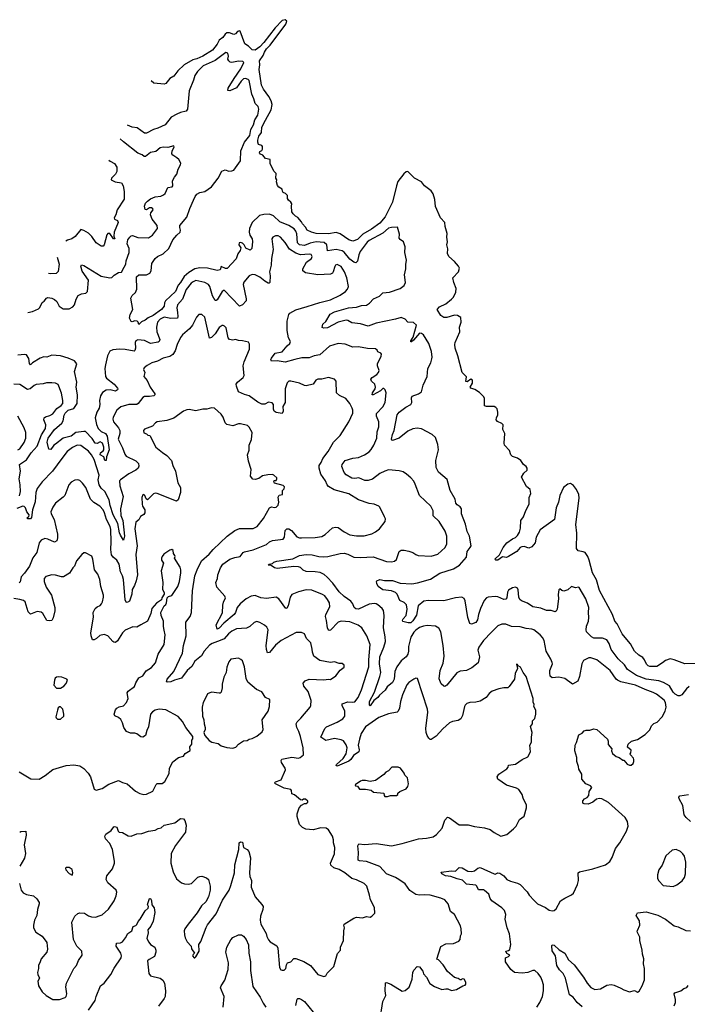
# Model space of a CAD drawing. Extents: x 2220520 to 2384350, y 721165 to 893491.
# Tile 255 of 256: x 2291084 to 2297981, y 883316 to 893491. Entities that reach past the tile are written whole.
import ezdxf

# ---------------------------------------------------------------- set-up
doc = ezdxf.new("R2010")
doc.units = 0

msp = doc.modelspace()

# ---------------------------------------------------------------- linework, layer by layer
at = {"layer": '0CON20XD'}
for points in [[(2298085, 886839), (2297955, 886833), (2297845, 886877), (2297805, 886886), (2297755, 886870), (2297726, 886844), (2297665, 886808), (2297595, 886806), (2297575, 886814), (2297560, 886830), (2297539, 886875), (2297520, 886900), (2297479, 886925), (2297434, 886964), (2297395, 887040), (2297357, 887087), (2297309, 887145), (2297257, 887247), (2297232, 887275), (2297208, 887345), (2297075, 887592), (2297043, 887703), (2297000, 887775), (2296967, 887907), (2296952, 887945), (2296924, 887984), (2296905, 887993), (2296853, 888003), (2296835, 888025), (2296840, 888185), (2296830, 888275), (2296864, 888545), (2296861, 888585), (2296837, 888637), (2296805, 888678), (2296775, 888699), (2296745, 888692), (2296703, 888655), (2296665, 888575), (2296649, 888505), (2296625, 888445), (2296608, 888325), (2296462, 888218), (2296420, 888145), (2296408, 888085), (2296375, 888045), (2296345, 888031), (2296295, 888047), (2296273, 888045), (2296254, 888035), (2296219, 887995), (2296135, 887942), (2296114, 887934), (2296071, 887939), (2296025, 887907), (2296002, 887905), (2295993, 887915), (2296040, 887960), (2296080, 888035), (2296118, 888085), (2296175, 888125), (2296205, 888139), (2296228, 888162), (2296247, 888195), (2296257, 888235), (2296262, 888315), (2296290, 888355), (2296312, 888418), (2296346, 888485), (2296347, 888553), (2296366, 888595), (2296358, 888635), (2296318, 888668), (2296267, 888765), (2296293, 888805), (2296327, 888835), (2296326, 888855), (2296315, 888873), (2296288, 888895), (2296262, 888935), (2296225, 888960), (2296175, 888977), (2296157, 888995), (2296145, 889040), (2296093, 889095), (2296089, 889115), (2296094, 889215), (2296076, 889255), (2296080, 889305), (2296065, 889319), (2296019, 889339), (2296007, 889357), (2296008, 889375), (2296024, 889406), (2296024, 889435), (2296015, 889468), (2296004, 889484), (2295985, 889494), (2295905, 889493), (2295885, 889502), (2295887, 889575), (2295880, 889595), (2295835, 889637), (2295785, 889670), (2295745, 889682), (2295738, 889695), (2295762, 889735), (2295762, 889765), (2295745, 889777), (2295705, 889750), (2295693, 889753), (2295699, 889799), (2295656, 889846), (2295609, 890019), (2295581, 890095), (2295579, 890135), (2295584, 890156), (2295632, 890265), (2295628, 890312), (2295646, 890365), (2295640, 890415), (2295608, 890435), (2295575, 890437), (2295495, 890413), (2295465, 890412), (2295434, 890434), (2295396, 890495), (2295421, 890525), (2295486, 890554), (2295545, 890602), (2295565, 890625), (2295590, 890675), (2295594, 890715), (2295568, 890775), (2295558, 890825), (2295616, 890884), (2295626, 890925), (2295618, 890945), (2295575, 890994), (2295516, 891045), (2295504, 891075), (2295508, 891122), (2295496, 891165), (2295502, 891195), (2295496, 891245), (2295501, 891281), (2295479, 891355), (2295477, 891395), (2295431, 891445), (2295380, 891560), (2295373, 891633), (2295355, 891690), (2295333, 891723), (2295266, 891775), (2295236, 891816), (2295163, 891853), (2295095, 891922), (2295075, 891918), (2295052, 891898), (2294991, 891819), (2294975, 891775), (2294935, 891605), (2294860, 891455), (2294805, 891390), (2294718, 891325), (2294629, 891275), (2294575, 891221), (2294525, 891203), (2294485, 891215), (2294395, 891279), (2294355, 891291), (2294275, 891277), (2294145, 891282), (2294098, 891295), (2294054, 891315), (2294038, 891348), (2294005, 891380), (2293994, 891404), (2293958, 891448), (2293932, 891462), (2293908, 891485), (2293897, 891507), (2293892, 891565), (2293897, 891587), (2293886, 891606), (2293862, 891625), (2293852, 891645), (2293850, 891675), (2293830, 891695), (2293807, 891707), (2293798, 891718), (2293795, 891740), (2293761, 891761), (2293748, 891778), (2293738, 891815), (2293740, 891835), (2293730, 891855), (2293732, 891902), (2293710, 891925), (2293672, 892005), (2293670, 892045), (2293625, 892058), (2293595, 892092), (2293572, 892102), (2293562, 892115), (2293565, 892130), (2293585, 892140), (2293592, 892155), (2293592, 892182), (2293585, 892190), (2293552, 892202), (2293544, 892224), (2293544, 892245), (2293555, 892288), (2293581, 892325), (2293585, 892380), (2293625, 892453), (2293681, 892559), (2293692, 892615), (2293682, 892652), (2293659, 892699), (2293601, 892775), (2293581, 892815), (2293558, 892975), (2293564, 893025), (2293560, 893065), (2293599, 893121), (2293612, 893155), (2293635, 893189), (2293672, 893228), (2293835, 893445), (2293842, 893475), (2293825, 893491), (2293795, 893482), (2293724, 893406), (2293606, 893254), (2293565, 893211), (2293515, 893178), (2293485, 893181), (2293448, 893218), (2293411, 893241), (2293362, 893372), (2293355, 893376), (2293335, 893368), (2293315, 893345), (2293295, 893338), (2293253, 893355), (2293225, 893355), (2293205, 893343), (2293181, 893309), (2293145, 893280), (2293125, 893239), (2293075, 893178), (2292975, 893115), (2292915, 893087), (2292874, 893076), (2292784, 893026), (2292718, 892962), (2292675, 892909), (2292634, 892885), (2292595, 892831), (2292575, 892824), (2292470, 892835), (2292442, 892861)], [(2294481, 890515), (2294565, 890521), (2294615, 890539), (2294665, 890542), (2294698, 890562), (2294739, 890605), (2294802, 890635), (2294835, 890668), (2294904, 890676), (2295015, 890714), (2295056, 890744), (2295070, 890775), (2295059, 890855), (2295074, 890915), (2295072, 890962), (2295081, 891005), (2295062, 891085), (2295066, 891145), (2295050, 891195), (2295015, 891218), (2295004, 891234), (2295007, 891275), (2294986, 891346), (2294925, 891345), (2294895, 891338), (2294836, 891284), (2294695, 891211), (2294675, 891193), (2294602, 891095), (2294589, 891061), (2294573, 890995), (2294555, 890978), (2294535, 890985), (2294495, 891015), (2294435, 891088), (2294415, 891102), (2294355, 891115), (2294265, 891102), (2294258, 891165), (2294230, 891190), (2294145, 891196), (2294085, 891183), (2294025, 891159), (2293974, 891164), (2293954, 891185), (2293947, 891277), (2293937, 891305), (2293920, 891330), (2293865, 891364), (2293772, 891402), (2293705, 891466), (2293665, 891481), (2293605, 891479), (2293562, 891468), (2293485, 891396), (2293459, 891335), (2293455, 891295), (2293460, 891265), (2293485, 891225), (2293490, 891200), (2293482, 891125), (2293465, 891111), (2293420, 891130), (2293404, 891165), (2293385, 891183), (2293365, 891190), (2293351, 891185), (2293349, 891165), (2293368, 891135), (2293361, 891105), (2293339, 891071), (2293320, 891020), (2293229, 890921), (2293210, 890920), (2293165, 890940), (2293154, 890905), (2293125, 890900), (2293025, 890923), (2292945, 890927), (2292895, 890915), (2292832, 890878), (2292784, 890836), (2292745, 890775), (2292721, 890749), (2292695, 890683), (2292590, 890585), (2292580, 890565), (2292578, 890532), (2292550, 890495), (2292462, 890435), (2292411, 890409), (2292379, 890385), (2292341, 890369), (2292315, 890340), (2292308, 890365), (2292297, 890377), (2292275, 890378), (2292245, 890368), (2292235, 890372), (2292217, 890405), (2292226, 890445), (2292253, 890495), (2292231, 890615), (2292245, 890641), (2292279, 890671), (2292293, 890705), (2292292, 890835), (2292316, 890854), (2292395, 890856), (2292429, 890871), (2292442, 890895), (2292449, 890971), (2292484, 891025), (2292506, 891044), (2292565, 891070), (2292625, 891125), (2292667, 891215), (2292707, 891265), (2292741, 891295), (2292746, 891315), (2292737, 891345), (2292740, 891365), (2292809, 891451), (2292840, 891540), (2292881, 891625), (2292898, 891665), (2292915, 891688), (2292945, 891704), (2292995, 891716), (2293067, 891763), (2293136, 891855), (2293171, 891925), (2293205, 891941), (2293245, 891926), (2293275, 891928), (2293295, 891936), (2293366, 892034), (2293368, 892135), (2293408, 892225), (2293461, 892295), (2293473, 892355), (2293499, 892405), (2293514, 892456), (2293545, 892505), (2293553, 892565), (2293546, 892595), (2293515, 892624), (2293502, 892675), (2293481, 892721), (2293454, 892864), (2293444, 892874), (2293415, 892885), (2293395, 892880), (2293373, 892857), (2293325, 892788), (2293255, 892756), (2293235, 892758), (2293238, 892785), (2293298, 892885), (2293370, 892985), (2293398, 893048), (2293388, 893058), (2293345, 893064), (2293275, 893048), (2293260, 893051), (2293244, 893065), (2293234, 893084), (2293241, 893115), (2293235, 893145), (2293215, 893154), (2293105, 893068), (2292981, 893015), (2292920, 892955), (2292892, 892915), (2292879, 892865), (2292834, 892756), (2292819, 892565), (2292804, 892546), (2292745, 892533), (2292707, 892515), (2292650, 892485), (2292586, 892404), (2292511, 892369), (2292465, 892358), (2292395, 892320), (2292375, 892318), (2292296, 892375), (2292245, 892381), (2292198, 892403)], [(2291168, 890467), (2291215, 890476), (2291277, 890503), (2291293, 890517), (2291315, 890568), (2291336, 890584), (2291360, 890615), (2291375, 890620), (2291415, 890614), (2291445, 890601), (2291468, 890578), (2291492, 890532), (2291533, 890503), (2291594, 890504), (2291634, 890525), (2291649, 890545), (2291666, 890604), (2291688, 890642), (2291721, 890659), (2291766, 890664), (2291786, 890684), (2291795, 890800), (2291731, 890891), (2291717, 890945), (2291722, 890958), (2291745, 890952), (2291925, 890840), (2292015, 890822), (2292035, 890827), (2292059, 890851), (2292105, 890878), (2292135, 890882), (2292165, 890935), (2292179, 890965), (2292185, 891000), (2292215, 891085), (2292216, 891126), (2292195, 891175), (2292202, 891215), (2292222, 891245), (2292235, 891257), (2292251, 891261), (2292305, 891239), (2292414, 891236), (2292456, 891265), (2292506, 891335), (2292504, 891365), (2292451, 891431), (2292436, 891475), (2292438, 891495), (2292464, 891525), (2292461, 891535), (2292445, 891546), (2292425, 891547), (2292395, 891528), (2292379, 891529), (2292372, 891565), (2292384, 891595), (2292403, 891617), (2292435, 891639), (2292485, 891660), (2292542, 891668), (2292569, 891681), (2292586, 891695), (2292613, 891757), (2292658, 891765), (2292666, 891775), (2292662, 891825), (2292682, 891865), (2292709, 891895), (2292721, 891945), (2292745, 891990), (2292747, 892007), (2292728, 892045), (2292708, 892065), (2292665, 892090), (2292654, 892104), (2292659, 892135), (2292680, 892175), (2292675, 892188), (2292615, 892172), (2292566, 892174), (2292535, 892167), (2292492, 892128), (2292435, 892118), (2292385, 892078), (2292369, 892079), (2292350, 892095), (2292305, 892111), (2292155, 892230), (2292122, 892260)], [(2292005, 892039), (2292018, 892028), (2292065, 892005), (2292086, 891966), (2292087, 891923), (2292074, 891895), (2292032, 891855), (2292028, 891835), (2292070, 891815), (2292136, 891805), (2292154, 891776), (2292164, 891715), (2292164, 891635), (2292092, 891525), (2292077, 891475), (2292061, 891445), (2292065, 891430), (2292096, 891415), (2292103, 891395), (2292060, 891295), (2292056, 891255), (2292067, 891225), (2292054, 891225), (2292015, 891282), (2291995, 891283), (2291983, 891267), (2291956, 891164), (2291945, 891152), (2291925, 891150), (2291875, 891186), (2291829, 891251), (2291795, 891285), (2291745, 891314), (2291715, 891324), (2291658, 891252), (2291622, 891228), (2291578, 891212), (2291559, 891201)], [(2294440, 890885), (2294405, 890942), (2294365, 890961), (2294346, 890954), (2294338, 890942), (2294324, 890885), (2294315, 890872), (2294295, 890860), (2294165, 890853), (2294035, 890875), (2294010, 890895), (2294009, 890915), (2294046, 890984), (2294099, 891025), (2294106, 891045), (2294096, 891065), (2294075, 891069), (2293985, 891061), (2293938, 891078), (2293870, 891120), (2293827, 891187), (2293777, 891245), (2293755, 891256), (2293725, 891258), (2293700, 891245), (2293690, 891225), (2293701, 891115), (2293686, 891025), (2293681, 890955), (2293664, 890886), (2293673, 890843), (2293668, 890775), (2293662, 890768), (2293652, 890768), (2293615, 890788), (2293565, 890831), (2293515, 890854), (2293485, 890857), (2293455, 890845), (2293401, 890779), (2293394, 890756), (2293424, 890606), (2293422, 890585), (2293385, 890546), (2293355, 890531), (2293195, 890696), (2293175, 890682), (2293125, 890597), (2293115, 890589), (2293105, 890591), (2293075, 890638), (2293049, 890735), (2293035, 890756), (2292995, 890776), (2292905, 890797), (2292875, 890783), (2292855, 890767), (2292805, 890702), (2292767, 890603), (2292715, 890545), (2292708, 890512), (2292713, 890465), (2292718, 890425), (2292713, 890407), (2292645, 890404), (2292575, 890416), (2292536, 890395), (2292509, 890365), (2292496, 890315), (2292500, 890265), (2292532, 890185), (2292525, 890165), (2292515, 890158), (2292435, 890144), (2292375, 890175), (2292305, 890182), (2292285, 890172), (2292276, 890155), (2292279, 890095), (2292275, 890073), (2292266, 890064), (2292175, 890082), (2292115, 890085), (2292045, 890079), (2292014, 890066), (2291992, 890018), (2291969, 889925), (2291964, 889885), (2291970, 889805), (2291981, 889785), (2292060, 889725), (2292096, 889685), (2292098, 889675), (2292094, 889665), (2292075, 889654), (2292017, 889667), (2291979, 889661), (2291941, 889639), (2291920, 889605), (2291907, 889555), (2291912, 889515), (2291906, 889475), (2291881, 889435), (2291865, 889375), (2291878, 889308), (2291895, 889265), (2291926, 889236), (2291969, 889215), (2291988, 889188), (2292007, 889045), (2291982, 888975), (2291977, 888935), (2291963, 888935), (2291953, 888975), (2291916, 888995), (2291920, 889015), (2291946, 889034), (2291954, 889047), (2291954, 889075), (2291938, 889115), (2291915, 889129), (2291885, 889113), (2291865, 889115), (2291834, 889163), (2291765, 889235), (2291745, 889237), (2291665, 889225), (2291615, 889186), (2291533, 889167), (2291454, 889106), (2291437, 889093), (2291405, 889049), (2291385, 889053), (2291369, 889125), (2291378, 889165), (2291445, 889255), (2291520, 889320), (2291532, 889345), (2291543, 889405), (2291555, 889425), (2291585, 889455), (2291645, 889474), (2291677, 889525), (2291681, 889615), (2291668, 889695), (2291676, 889745), (2291649, 889855), (2291675, 889935), (2291650, 889965), (2291584, 889995), (2291505, 890017), (2291415, 890025), (2291364, 890004), (2291335, 890006), (2291295, 889993), (2291216, 889944), (2291196, 889925), (2291187, 889937), (2291180, 889990), (2291155, 890027), (2291135, 890032), (2291065, 890023)], [(2291471, 891036), (2291493, 890965), (2291480, 890890), (2291462, 890868), (2291405, 890866), (2291383, 890870)], [(2296425, 883287), (2296456, 883335), (2296484, 883396), (2296496, 883455), (2296494, 883516), (2296482, 883562), (2296469, 883595), (2296441, 883635), (2296405, 883664), (2296385, 883666), (2296334, 883646), (2296275, 883637), (2296195, 883646), (2296156, 883675), (2296102, 883755), (2296103, 883795), (2296135, 883808), (2296146, 883824), (2296115, 883842), (2296106, 883865), (2296135, 883871), (2296149, 883881), (2296159, 883935), (2296143, 884043), (2296120, 884105), (2296098, 884195), (2296106, 884245), (2296093, 884285), (2296065, 884313), (2295963, 884385), (2295945, 884409), (2295930, 884455), (2295885, 884491), (2295875, 884497), (2295825, 884500), (2295808, 884535), (2295795, 884547), (2295699, 884558), (2295658, 884598), (2295602, 884612), (2295537, 884637), (2295484, 884645), (2295446, 884665), (2295438, 884682), (2295545, 884694), (2295587, 884693), (2295625, 884729), (2295656, 884726), (2295715, 884692), (2295755, 884687), (2295783, 884695), (2295818, 884722), (2295841, 884731), (2295985, 884664), (2295995, 884662), (2296025, 884674), (2296045, 884671), (2296085, 884642), (2296117, 884607), (2296155, 884587), (2296225, 884569), (2296254, 884554), (2296325, 884478), (2296346, 884445), (2296397, 884387), (2296434, 884354), (2296515, 884316), (2296555, 884290), (2296585, 884280), (2296605, 884284), (2296627, 884303), (2296671, 884385), (2296715, 884414), (2296785, 884446), (2296806, 884465), (2296847, 884555), (2296856, 884596), (2296854, 884676), (2296866, 884684), (2297005, 884714), (2297135, 884758), (2297180, 884790), (2297205, 884833), (2297239, 884925), (2297283, 884985), (2297351, 885105), (2297369, 885155), (2297363, 885205), (2297339, 885245), (2297165, 885401), (2297098, 885438), (2297075, 885444), (2297044, 885435), (2297004, 885406), (2296955, 885384), (2296916, 885386), (2296900, 885395), (2296903, 885417), (2296920, 885440), (2296947, 885453), (2296962, 885475), (2296966, 885514), (2296993, 885555), (2296982, 885575), (2296932, 885595), (2296892, 885642), (2296892, 885695), (2296860, 885745), (2296856, 885775), (2296838, 885825), (2296840, 885865), (2296820, 885935), (2296822, 885995), (2296837, 886023), (2296860, 886100), (2296895, 886117), (2296915, 886142), (2296935, 886150), (2296975, 886149), (2297015, 886162), (2297045, 886154), (2297157, 886055), (2297163, 886035), (2297162, 886002), (2297200, 885955), (2297198, 885935), (2297208, 885908), (2297245, 885878), (2297277, 885867), (2297315, 885840), (2297325, 885840), (2297359, 885799), (2297385, 885788), (2297402, 885788), (2297420, 885805), (2297430, 885825), (2297430, 885845), (2297425, 885860), (2297393, 885893), (2297390, 885905), (2297397, 885913), (2297402, 885942), (2297363, 885973), (2297370, 886005), (2297404, 886036), (2297465, 886054), (2297547, 886105), (2297595, 886152), (2297610, 886195), (2297635, 886216), (2297670, 886230), (2297722, 886285), (2297752, 886345), (2297762, 886385), (2297756, 886435), (2297740, 886460), (2297661, 886521), (2297629, 886539), (2297545, 886568), (2297445, 886613), (2297295, 886650), (2297258, 886665), (2297245, 886675), (2297185, 886765), (2297045, 886874), (2296985, 886896), (2296965, 886896), (2296910, 886870), (2296892, 886835), (2296868, 886705), (2296849, 886655), (2296796, 886624), (2296715, 886682), (2296655, 886696), (2296585, 886690), (2296565, 886708), (2296562, 886742), (2296562, 886765), (2296587, 886833), (2296585, 886848), (2296572, 886882), (2296522, 886965), (2296501, 887075), (2296486, 887105), (2296461, 887135), (2296396, 887185), (2296375, 887194), (2296315, 887201), (2296255, 887218), (2296165, 887219), (2296105, 887244), (2296065, 887246), (2296025, 887226), (2295957, 887163), (2295877, 887075), (2295826, 887005), (2295816, 886974), (2295834, 886905), (2295820, 886845), (2295755, 886792), (2295700, 886765), (2295635, 886758), (2295599, 886741), (2295498, 886615), (2295475, 886601), (2295464, 886604), (2295438, 886628), (2295419, 886679), (2295428, 886765), (2295459, 886841), (2295470, 886915), (2295459, 887025), (2295434, 887164), (2295413, 887203), (2295378, 887222), (2295295, 887229), (2295255, 887224), (2295215, 887209), (2295175, 887181), (2295155, 887161), (2295125, 887111), (2295099, 887015), (2295100, 886965), (2295093, 886935), (2295076, 886905), (2295025, 886864), (2294980, 886805), (2294959, 886755), (2294951, 886675), (2294935, 886640), (2294880, 886595), (2294859, 886561), (2294801, 886509), (2294784, 886485), (2294744, 886456), (2294705, 886401), (2294697, 886407), (2294697, 886445), (2294749, 886541), (2294806, 886704), (2294814, 886745), (2294801, 886835), (2294805, 886905), (2294847, 887005), (2294862, 887065), (2294861, 887115), (2294841, 887205), (2294850, 887335), (2294842, 887385), (2294829, 887405), (2294785, 887443), (2294765, 887455), (2294748, 887458), (2294695, 887452), (2294585, 887398), (2294555, 887402), (2294539, 887415), (2294524, 887454), (2294505, 887481), (2294435, 887531), (2294385, 887578), (2294318, 887668), (2294261, 887731), (2294228, 887758), (2294187, 887777), (2294135, 887785), (2294045, 887787), (2294012, 887802), (2293985, 887829), (2293965, 887837), (2293915, 887839), (2293745, 887820), (2293715, 887826), (2293682, 887852), (2293650, 887855), (2293662, 887865), (2293695, 887870), (2293710, 887885), (2293740, 887895), (2293905, 887919), (2293975, 887953), (2294045, 887965), (2294105, 887962), (2294175, 887945), (2294225, 887940), (2294267, 887943), (2294394, 887976), (2294435, 887979), (2294475, 887968), (2294535, 887937), (2294605, 887933), (2294735, 887939), (2294875, 887893), (2294925, 887889), (2294955, 887897), (2294976, 887914), (2295004, 887995), (2295025, 888010), (2295055, 888010), (2295105, 887999), (2295146, 887986), (2295175, 887964), (2295200, 887955), (2295335, 887946), (2295405, 887966), (2295478, 888035), (2295496, 888075), (2295496, 888155), (2295481, 888205), (2295417, 888305), (2295356, 888365), (2295356, 888415), (2295331, 888465), (2295215, 888574), (2295171, 888691), (2295155, 888721), (2295125, 888756), (2295081, 888795), (2295045, 888818), (2295005, 888828), (2294895, 888838), (2294855, 888826), (2294805, 888800), (2294727, 888743), (2294685, 888730), (2294649, 888728), (2294588, 888755), (2294545, 888750), (2294515, 888753), (2294457, 888787), (2294435, 888813), (2294413, 888875), (2294414, 888895), (2294445, 888936), (2294525, 888959), (2294585, 888967), (2294646, 888995), (2294695, 889027), (2294715, 889048), (2294744, 889095), (2294773, 889165), (2294778, 889232), (2294794, 889285), (2294794, 889335), (2294770, 889395), (2294769, 889421), (2294835, 889491), (2294858, 889535), (2294871, 889635), (2294861, 889665), (2294845, 889679), (2294835, 889679), (2294813, 889657), (2294735, 889613), (2294725, 889615), (2294728, 889635), (2294755, 889675), (2294759, 889695), (2294752, 889725), (2294718, 889755), (2294712, 889775), (2294726, 889794), (2294775, 889824), (2294791, 889845), (2294796, 889865), (2294781, 889915), (2294782, 889935), (2294819, 890015), (2294822, 890035), (2294816, 890046), (2294785, 890058), (2294776, 890076), (2294761, 890091), (2294678, 890092), (2294585, 890112), (2294525, 890108), (2294445, 890139), (2294375, 890145), (2294285, 890116), (2294185, 890027), (2294125, 890019), (2294075, 889998), (2293997, 889997), (2293928, 889978), (2293825, 889952), (2293745, 889967), (2293685, 889964), (2293678, 889975), (2293684, 889995), (2293723, 890045), (2293795, 890059), (2293848, 890122), (2293876, 890145), (2293880, 890165), (2293860, 890205), (2293848, 890278), (2293848, 890375), (2293865, 890445), (2293875, 890458), (2293935, 890494), (2294055, 890526), (2294185, 890570), (2294295, 890595), (2294395, 890644), (2294449, 890681), (2294472, 890705), (2294482, 890735), (2294464, 890825), (2294440, 890885)], [(2298000, 886600), (2297973, 886577), (2297925, 886514), (2297905, 886505), (2297885, 886505), (2297855, 886520), (2297835, 886541), (2297796, 886606), (2297735, 886643), (2297685, 886659), (2297555, 886675), (2297455, 886715), (2297363, 886775), (2297332, 886825), (2297267, 886885), (2297194, 886984), (2297175, 887045), (2297151, 887081), (2297105, 887099), (2297015, 887100), (2296990, 887115), (2296939, 887165), (2296935, 887185), (2296940, 887225), (2296960, 887275), (2296964, 887314), (2296959, 887365), (2296963, 887415), (2296932, 887505), (2296865, 887622), (2296855, 887627), (2296825, 887620), (2296785, 887632), (2296745, 887600), (2296705, 887587), (2296683, 887593), (2296665, 887610), (2296655, 887600), (2296648, 887552), (2296650, 887505), (2296635, 887400), (2296625, 887377), (2296615, 887371), (2296575, 887387), (2296525, 887387), (2296469, 887409), (2296385, 887425), (2296331, 887461), (2296268, 887485), (2296250, 887500), (2296241, 887525), (2296235, 887598), (2296225, 887617), (2296205, 887626), (2296175, 887621), (2296133, 887597), (2296123, 887575), (2296115, 887515), (2296105, 887502), (2296085, 887499), (2296025, 887526), (2295995, 887531), (2295925, 887522), (2295907, 887515), (2295882, 887488), (2295846, 887405), (2295825, 887345), (2295815, 887288), (2295795, 887263), (2295753, 887243), (2295735, 887250), (2295713, 887313), (2295686, 887485), (2295675, 887508), (2295653, 887523), (2295585, 887517), (2295465, 887485), (2295302, 887488), (2295259, 887481), (2295202, 887435), (2295182, 887338), (2295145, 887278), (2295125, 887259), (2295097, 887257), (2295043, 887273), (2295038, 887285), (2295045, 887300), (2295076, 887334), (2295088, 887398), (2295079, 887445), (2295057, 887467), (2295010, 887490), (2294982, 887555), (2294965, 887573), (2294925, 887590), (2294835, 887598), (2294786, 887635), (2294772, 887665), (2294770, 887685), (2294775, 887692), (2294805, 887707), (2294854, 887694), (2294935, 887697), (2295015, 887668), (2295135, 887662), (2295195, 887671), (2295329, 887711), (2295425, 887772), (2295565, 887815), (2295626, 887855), (2295699, 887935), (2295705, 887995), (2295739, 888035), (2295747, 888055), (2295729, 888155), (2295705, 888202), (2295688, 888278), (2295647, 888385), (2295649, 888435), (2295635, 888458), (2295605, 888478), (2295591, 888495), (2295582, 888535), (2295531, 888625), (2295501, 888741), (2295412, 888815), (2295386, 888865), (2295384, 888935), (2295410, 889045), (2295402, 889102), (2295378, 889175), (2295345, 889206), (2295235, 889264), (2295190, 889270), (2295146, 889264), (2295092, 889238), (2295005, 889166), (2294935, 889144), (2294927, 889147), (2294924, 889155), (2294935, 889205), (2294951, 889245), (2294983, 889407), (2295005, 889434), (2295073, 889487), (2295126, 889515), (2295136, 889535), (2295130, 889585), (2295138, 889602), (2295205, 889624), (2295234, 889645), (2295253, 889715), (2295292, 889805), (2295299, 889885), (2295331, 889945), (2295343, 889985), (2295345, 890005), (2295337, 890063), (2295312, 890145), (2295254, 890235), (2295235, 890248), (2295215, 890251), (2295151, 890179), (2295132, 890162), (2295123, 890163), (2295124, 890174), (2295148, 890212), (2295184, 890335), (2295152, 890362), (2295095, 890365), (2295065, 890396), (2295025, 890415), (2294965, 890395), (2294766, 890355), (2294685, 890324), (2294605, 890349), (2294515, 890360), (2294475, 890383), (2294455, 890385), (2294373, 890365), (2294265, 890308), (2294225, 890304), (2294209, 890309), (2294214, 890345), (2294247, 890373), (2294291, 890449), (2294335, 890473), (2294481, 890515)], [(2295840, 886450), (2295795, 886439), (2295734, 886436), (2295704, 886426), (2295685, 886408), (2295678, 886392), (2295659, 886301), (2295641, 886265), (2295615, 886249), (2295555, 886238), (2295525, 886224), (2295455, 886164), (2295385, 886086), (2295335, 886054), (2295324, 886054), (2295312, 886065), (2295293, 886093), (2295284, 886124), (2295278, 886165), (2295301, 886335), (2295298, 886365), (2295195, 886682), (2295175, 886687), (2295154, 886676), (2295105, 886640), (2295085, 886617), (2295039, 886515), (2295018, 886445), (2295006, 886375), (2294994, 886346), (2294983, 886335), (2294895, 886318), (2294795, 886279), (2294655, 886182), (2294611, 886115), (2294593, 886055), (2294581, 885995), (2294591, 885945), (2294588, 885925), (2294533, 885887), (2294505, 885845), (2294485, 885829), (2294365, 885778), (2294352, 885782), (2294358, 885795), (2294425, 885857), (2294456, 885905), (2294468, 885965), (2294457, 885997), (2294429, 886038), (2294405, 886049), (2294335, 886063), (2294245, 886043), (2294196, 886075), (2294235, 886166), (2294255, 886182), (2294365, 886233), (2294421, 886265), (2294442, 886295), (2294444, 886345), (2294414, 886405), (2294415, 886420), (2294475, 886442), (2294525, 886437), (2294545, 886442), (2294579, 886485), (2294616, 886564), (2294690, 886805), (2294690, 886875), (2294705, 887035), (2294671, 887125), (2294617, 887207), (2294582, 887235), (2294495, 887268), (2294405, 887277), (2294375, 887266), (2294295, 887182), (2294285, 887178), (2294275, 887184), (2294264, 887205), (2294253, 887283), (2294243, 887325), (2294245, 887345), (2294287, 887425), (2294284, 887465), (2294265, 887500), (2294235, 887536), (2294211, 887551), (2294102, 887595), (2294045, 887600), (2293965, 887580), (2293895, 887551), (2293879, 887525), (2293858, 887435), (2293845, 887411), (2293835, 887407), (2293762, 887505), (2293735, 887524), (2293635, 887510), (2293575, 887517), (2293515, 887540), (2293475, 887533), (2293425, 887505), (2293361, 887455), (2293329, 887415), (2293315, 887365), (2293299, 887345), (2293194, 887256), (2293145, 887203), (2293125, 887192), (2293113, 887237), (2293179, 887361), (2293181, 887439), (2293189, 887471), (2293211, 887515), (2293203, 887535), (2293120, 887625), (2293110, 887675), (2293127, 887715), (2293131, 887755), (2293157, 887825), (2293184, 887866), (2293255, 887916), (2293305, 887934), (2293362, 887945), (2293394, 887985), (2293407, 887993), (2293495, 888014), (2293633, 888067), (2293666, 888095), (2293695, 888110), (2293807, 888123), (2293821, 888145), (2293827, 888213), (2293845, 888229), (2293865, 888228), (2293891, 888211), (2293948, 888148), (2293975, 888137), (2293995, 888137), (2294135, 888140), (2294205, 888152), (2294238, 888172), (2294315, 888241), (2294345, 888248), (2294375, 888242), (2294435, 888199), (2294495, 888167), (2294565, 888156), (2294644, 888156), (2294721, 888179), (2294760, 888200), (2294800, 888230), (2294858, 888305), (2294862, 888332), (2294854, 888355), (2294806, 888455), (2294794, 888464), (2294745, 888484), (2294695, 888491), (2294585, 888529), (2294485, 888590), (2294334, 888634), (2294275, 888668), (2294261, 888685), (2294243, 888725), (2294195, 888795), (2294176, 888855), (2294176, 888885), (2294198, 888915), (2294214, 888955), (2294271, 889029), (2294327, 889125), (2294396, 889194), (2294485, 889334), (2294525, 889425), (2294527, 889455), (2294520, 889475), (2294494, 889525), (2294454, 889575), (2294387, 889607), (2294356, 889635), (2294354, 889754), (2294335, 889777), (2294275, 889794), (2294205, 889778), (2294165, 889778), (2294144, 889765), (2294116, 889725), (2294045, 889708), (2294025, 889711), (2293975, 889734), (2293885, 889756), (2293865, 889756), (2293848, 889738), (2293828, 889675), (2293826, 889535), (2293803, 889495), (2293807, 889445), (2293795, 889423), (2293735, 889433), (2293714, 889444), (2293705, 889465), (2293706, 889515), (2293691, 889531), (2293655, 889539), (2293615, 889519), (2293585, 889519), (2293545, 889539), (2293455, 889605), (2293408, 889618), (2293345, 889646), (2293324, 889704), (2293322, 889725), (2293334, 889745), (2293392, 889795), (2293402, 889815), (2293394, 889915), (2293404, 889956), (2293458, 890085), (2293459, 890139), (2293447, 890157), (2293385, 890174), (2293345, 890176), (2293315, 890186), (2293285, 890180), (2293252, 890185), (2293239, 890205), (2293218, 890308), (2293200, 890325), (2293185, 890332), (2293175, 890330), (2293145, 890310), (2293104, 890246), (2293065, 890208), (2293045, 890200), (2292997, 890417), (2292965, 890444), (2292935, 890443), (2292912, 890418), (2292870, 890335), (2292839, 890295), (2292766, 890234), (2292745, 890206), (2292712, 890135), (2292691, 890069), (2292665, 890031), (2292635, 890010), (2292565, 889995), (2292509, 889961), (2292449, 889945), (2292401, 889919), (2292371, 889895), (2292364, 889875), (2292376, 889845), (2292367, 889803), (2292401, 889761), (2292432, 889695), (2292479, 889625), (2292479, 889615), (2292470, 889605), (2292425, 889598), (2292374, 889596), (2292355, 889588), (2292309, 889525), (2292295, 889515), (2292212, 889515), (2292129, 889491), (2292086, 889455), (2292048, 889385), (2292046, 889364), (2292052, 889335), (2292105, 889272), (2292119, 889245), (2292118, 889215), (2292100, 889155), (2292146, 889065), (2292170, 889000), (2292185, 888981), (2292285, 888934), (2292310, 888905), (2292316, 888876), (2292308, 888855), (2292284, 888836), (2292211, 888799), (2292124, 888736), (2292115, 888725), (2292117, 888675), (2292153, 888565), (2292124, 888436), (2292128, 888368), (2292151, 888315), (2292168, 888155), (2292155, 888112), (2292125, 888165), (2292115, 888189), (2292097, 888285), (2292050, 888375), (2292019, 888469), (2292009, 888529), (2291965, 888615), (2291925, 888649), (2291905, 888685), (2291896, 888735), (2291906, 888785), (2291855, 888946), (2291826, 888996), (2291795, 889031), (2291715, 889091), (2291678, 889095), (2291630, 889070), (2291575, 889029), (2291520, 888955), (2291422, 888825), (2291315, 888715), (2291265, 888645), (2291250, 888605), (2291243, 888507), (2291215, 888425), (2291206, 888345), (2291195, 888333), (2291165, 888333), (2291165, 888350), (2291177, 888353), (2291183, 888375), (2291158, 888405), (2291143, 888445), (2291130, 888460), (2291115, 888464), (2291055, 888440)], [(2291081, 888569), (2291094, 888616), (2291090, 888685), (2291077, 888745), (2291093, 888825), (2291082, 888895), (2291155, 888942), (2291204, 889016), (2291265, 889085), (2291309, 889201), (2291349, 889265), (2291354, 889305), (2291335, 889355), (2291337, 889375), (2291352, 889388), (2291395, 889401), (2291425, 889419), (2291468, 889472), (2291514, 889505), (2291528, 889525), (2291531, 889555), (2291515, 889632), (2291490, 889705), (2291480, 889720), (2291455, 889736), (2291415, 889740), (2291361, 889739), (2291325, 889728), (2291255, 889721), (2291235, 889712), (2291193, 889677), (2291165, 889670), (2291085, 889720), (2291025, 889724)], [(2293829, 885739), (2293828, 885755), (2293787, 885815), (2293784, 885835), (2293791, 885849), (2293895, 885869), (2293965, 885859), (2293981, 885865), (2294016, 885895), (2294012, 885965), (2293986, 886085), (2293969, 886135), (2293946, 886175), (2293939, 886215), (2293950, 886235), (2293988, 886272), (2294084, 886385), (2294091, 886405), (2294094, 886455), (2294065, 886550), (2294021, 886605), (2294014, 886635), (2294033, 886657), (2294075, 886677), (2294225, 886669), (2294275, 886676), (2294295, 886673), (2294350, 886710), (2294395, 886768), (2294435, 886800), (2294435, 886820), (2294415, 886838), (2294385, 886839), (2294335, 886854), (2294295, 886849), (2294185, 886869), (2294124, 886914), (2294108, 886955), (2294107, 886987), (2294091, 887051), (2294048, 887095), (2294026, 887146), (2293995, 887158), (2293941, 887159), (2293786, 887074), (2293725, 887027), (2293665, 886950), (2293645, 886947), (2293633, 886983), (2293629, 887025), (2293651, 887185), (2293636, 887215), (2293614, 887234), (2293565, 887262), (2293535, 887272), (2293505, 887260), (2293460, 887220), (2293428, 887202), (2293325, 887195), (2293275, 887172), (2293240, 887145), (2293198, 887092), (2293155, 887074), (2293074, 887045), (2293044, 887026), (2292989, 886965), (2292963, 886917), (2292895, 886863), (2292862, 886808), (2292815, 886765), (2292755, 886687), (2292683, 886667), (2292645, 886649), (2292606, 886646), (2292601, 886651), (2292609, 886675), (2292675, 886755), (2292765, 886944), (2292775, 887025), (2292803, 887125), (2292802, 887265), (2292845, 887325), (2292859, 887365), (2292869, 887589), (2292894, 887745), (2292916, 887805), (2292962, 887898), (2293043, 887967), (2293084, 888016), (2293227, 888153), (2293305, 888211), (2293355, 888232), (2293495, 888233), (2293537, 888253), (2293602, 888338), (2293666, 888445), (2293685, 888456), (2293715, 888451), (2293735, 888454), (2293754, 888475), (2293761, 888505), (2293754, 888556), (2293765, 888577), (2293800, 888585), (2293800, 888625), (2293817, 888643), (2293820, 888665), (2293807, 888677), (2293715, 888702), (2293708, 888715), (2293712, 888728), (2293735, 888728), (2293742, 888745), (2293740, 888755), (2293708, 888785), (2293695, 888790), (2293646, 888786), (2293593, 888777), (2293555, 888749), (2293515, 888739), (2293492, 888742), (2293468, 888775), (2293474, 888844), (2293449, 888929), (2293438, 888995), (2293454, 889044), (2293454, 889095), (2293478, 889152), (2293484, 889224), (2293455, 889280), (2293436, 889296), (2293365, 889316), (2293345, 889316), (2293285, 889293), (2293225, 889307), (2293206, 889325), (2293185, 889383), (2293165, 889416), (2293096, 889476), (2293065, 889479), (2293016, 889466), (2292975, 889466), (2292905, 889449), (2292835, 889462), (2292810, 889460), (2292775, 889444), (2292678, 889372), (2292605, 889350), (2292504, 889336), (2292486, 889324), (2292455, 889289), (2292375, 889260), (2292364, 889246), (2292365, 889220), (2292395, 889210), (2292408, 889198), (2292430, 889195), (2292489, 889075), (2292558, 889018), (2292605, 888989), (2292652, 888935), (2292666, 888885), (2292692, 888825), (2292716, 888705), (2292744, 888655), (2292744, 888606), (2292722, 888528), (2292705, 888514), (2292505, 888596), (2292485, 888598), (2292465, 888592), (2292405, 888530), (2292390, 888540), (2292378, 888575), (2292365, 888584), (2292355, 888581), (2292347, 888555), (2292349, 888485), (2292354, 888464), (2292376, 888426), (2292376, 888395), (2292365, 888376), (2292332, 888358), (2292315, 888324), (2292285, 888299), (2292272, 888228), (2292298, 888055), (2292283, 887965), (2292300, 887755), (2292288, 887692), (2292270, 887645), (2292245, 887602), (2292241, 887555), (2292225, 887502), (2292217, 887483), (2292195, 887467), (2292185, 887471), (2292173, 887495), (2292158, 887705), (2292146, 887745), (2292124, 887785), (2292110, 887865), (2292087, 887907), (2292048, 887935), (2292032, 887962), (2292026, 888015), (2292030, 888095), (2292027, 888223), (2292017, 888255), (2291981, 888325), (2291961, 888395), (2291945, 888427), (2291912, 888465), (2291851, 888501), (2291814, 888535), (2291767, 888655), (2291733, 888703), (2291705, 888729), (2291685, 888736), (2291655, 888731), (2291617, 888713), (2291592, 888685), (2291551, 888575), (2291534, 888556), (2291454, 888495), (2291425, 888452), (2291407, 888405), (2291408, 888385), (2291439, 888325), (2291474, 888175), (2291476, 888135), (2291468, 888105), (2291445, 888093), (2291375, 888123), (2291345, 888128), (2291305, 888114), (2291284, 888084), (2291262, 887985), (2291221, 887929), (2291198, 887878), (2291184, 887845), (2291135, 887770), (2291098, 887732), (2291088, 887682), (2291079, 887671)], [(2291064, 889046), (2291085, 889058), (2291129, 889121), (2291146, 889165), (2291146, 889225), (2291130, 889275), (2291065, 889393)], [(2291078, 885718), (2291200, 885645), (2291285, 885643), (2291348, 885682), (2291425, 885744), (2291565, 885784), (2291645, 885790), (2291705, 885781), (2291745, 885754), (2291793, 885703), (2291814, 885665), (2291855, 885540), (2291875, 885530), (2291935, 885546), (2292005, 885590), (2292105, 885629), (2292145, 885609), (2292195, 885595), (2292280, 885520), (2292325, 885493), (2292365, 885483), (2292395, 885488), (2292461, 885519), (2292493, 885587), (2292505, 885598), (2292555, 885597), (2292585, 885620), (2292628, 885702), (2292633, 885757), (2292667, 885823), (2292724, 885866), (2292775, 885880), (2292795, 885908), (2292845, 885940), (2292842, 885975), (2292862, 886005), (2292862, 886045), (2292872, 886058), (2292872, 886082), (2292801, 886175), (2292767, 886237), (2292721, 886291), (2292595, 886358), (2292525, 886366), (2292485, 886355), (2292455, 886339), (2292437, 886313), (2292416, 886184), (2292396, 886145), (2292382, 886095), (2292355, 886078), (2292335, 886080), (2292295, 886110), (2292275, 886117), (2292228, 886118), (2292186, 886136), (2292160, 886175), (2292146, 886225), (2292129, 886259), (2292105, 886279), (2292067, 886297), (2292060, 886315), (2292075, 886360), (2292087, 886375), (2292111, 886389), (2292155, 886399), (2292188, 886435), (2292204, 886475), (2292196, 886534), (2292205, 886553), (2292270, 886600), (2292284, 886637), (2292315, 886689), (2292355, 886712), (2292389, 886761), (2292445, 886796), (2292488, 886845), (2292516, 886935), (2292576, 887035), (2292587, 887135), (2292576, 887184), (2292570, 887220), (2292571, 887275), (2292546, 887335), (2292543, 887365), (2292576, 887434), (2292593, 887447), (2292602, 887465), (2292608, 887515), (2292621, 887529), (2292655, 887540), (2292719, 887635), (2292734, 887685), (2292750, 887775), (2292750, 887805), (2292743, 887833), (2292682, 887925), (2292690, 887945), (2292688, 887955), (2292672, 887975), (2292668, 888005), (2292655, 888016), (2292635, 888009), (2292574, 887966), (2292556, 887945), (2292549, 887925), (2292550, 887905), (2292569, 887875), (2292546, 887795), (2292562, 887675), (2292561, 887605), (2292577, 887567), (2292577, 887553), (2292552, 887515), (2292550, 887495), (2292497, 887463), (2292450, 887405), (2292440, 887355), (2292405, 887277), (2292334, 887236), (2292295, 887214), (2292254, 887216), (2292175, 887184), (2292146, 887155), (2292095, 887071), (2292075, 887056), (2292055, 887058), (2292045, 887066), (2291995, 887124), (2291955, 887139), (2291912, 887128), (2291879, 887095), (2291855, 887081), (2291835, 887083), (2291821, 887125), (2291820, 887155), (2291848, 887315), (2291844, 887366), (2291865, 887407), (2291885, 887423), (2291915, 887437), (2291929, 887455), (2291941, 887475), (2291950, 887525), (2291950, 887545), (2291922, 887635), (2291912, 887705), (2291891, 887761), (2291858, 887805), (2291840, 887915), (2291828, 887948), (2291765, 887982), (2291745, 887980), (2291726, 887965), (2291671, 887899), (2291651, 887845), (2291634, 887826), (2291598, 887772), (2291536, 887734), (2291515, 887732), (2291455, 887751), (2291415, 887754), (2291355, 887736), (2291337, 887715), (2291336, 887685), (2291358, 887628), (2291411, 887545), (2291446, 887415), (2291448, 887382), (2291429, 887311), (2291415, 887283), (2291395, 887279), (2291365, 887282), (2291323, 887355), (2291305, 887369), (2291265, 887376), (2291195, 887347), (2291172, 887372), (2291141, 887475), (2291125, 887488), (2291085, 887500), (2291025, 887508)], [(2293285, 885963), (2293316, 885974), (2293345, 886003), (2293395, 886037), (2293435, 886043), (2293455, 886057), (2293485, 886061), (2293534, 886086), (2293589, 886131), (2293598, 886155), (2293590, 886255), (2293650, 886345), (2293666, 886395), (2293667, 886465), (2293625, 886488), (2293584, 886544), (2293530, 886570), (2293440, 886645), (2293423, 886683), (2293406, 886805), (2293384, 886865), (2293370, 886880), (2293344, 886894), (2293265, 886883), (2293244, 886856), (2293225, 886800), (2293216, 886745), (2293194, 886695), (2293176, 886625), (2293176, 886585), (2293167, 886543), (2293155, 886531), (2293145, 886531), (2293065, 886543), (2293025, 886523), (2293008, 886485), (2292980, 886435), (2292970, 886385), (2292971, 886295), (2292986, 886255), (2292989, 886215), (2293000, 886175), (2293000, 886155), (2292988, 886125), (2292998, 886095), (2293041, 886041), (2293070, 886025), (2293135, 886010), (2293166, 885986), (2293225, 885968), (2293285, 885963)], [(2294804, 883145), (2294836, 883345), (2294866, 883405), (2294859, 883455), (2294864, 883536), (2294875, 883540), (2294918, 883525), (2295035, 883452), (2295065, 883458), (2295106, 883494), (2295115, 883510), (2295140, 883575), (2295147, 883645), (2295155, 883668), (2295190, 883705), (2295215, 883702), (2295248, 883658), (2295255, 883632), (2295286, 883596), (2295322, 883532), (2295369, 883499), (2295445, 883467), (2295485, 883477), (2295506, 883476), (2295545, 883460), (2295595, 883468), (2295662, 883508), (2295685, 883512), (2295692, 883525), (2295692, 883545), (2295676, 883576), (2295655, 883580), (2295645, 883570), (2295635, 883570), (2295615, 883582), (2295575, 883592), (2295504, 883654), (2295460, 883725), (2295410, 883775), (2295393, 883783), (2295436, 883914), (2295485, 883941), (2295566, 883944), (2295621, 883969), (2295634, 883986), (2295639, 884025), (2295649, 884045), (2295646, 884095), (2295637, 884125), (2295575, 884243), (2295534, 884274), (2295512, 884355), (2295476, 884396), (2295435, 884414), (2295325, 884444), (2295265, 884448), (2295215, 884443), (2295175, 884452), (2295115, 884493), (2295065, 884559), (2295000, 884605), (2294965, 884627), (2294874, 884665), (2294805, 884740), (2294665, 884791), (2294595, 884798), (2294582, 884805), (2294579, 884815), (2294583, 884885), (2294576, 884954), (2294587, 884973), (2294645, 884966), (2294765, 884978), (2294926, 884954), (2295034, 884976), (2295205, 885027), (2295286, 885034), (2295355, 885046), (2295390, 885070), (2295448, 885135), (2295475, 885220), (2295505, 885248), (2295525, 885243), (2295625, 885169), (2295718, 885172), (2295784, 885154), (2295885, 885140), (2295945, 885122), (2295985, 885090), (2296055, 885052), (2296115, 885072), (2296185, 885128), (2296212, 885155), (2296248, 885225), (2296295, 885260), (2296320, 885345), (2296320, 885375), (2296284, 885445), (2296274, 885484), (2296241, 885535), (2296215, 885550), (2296112, 885582), (2296025, 885643), (2296017, 885665), (2296033, 885695), (2296115, 885748), (2296130, 885765), (2296135, 885788), (2296205, 885798), (2296274, 885846), (2296335, 885872), (2296362, 885925), (2296354, 885995), (2296372, 886025), (2296370, 886075), (2296377, 886125), (2296360, 886185), (2296382, 886215), (2296380, 886245), (2296405, 886270), (2296416, 886315), (2296417, 886355), (2296394, 886394), (2296397, 886415), (2296389, 886439), (2296389, 886475), (2296316, 886705), (2296284, 886744), (2296259, 886799), (2296232, 886812), (2296228, 886828), (2296215, 886830), (2296228, 886785), (2296204, 886735), (2296194, 886676), (2296141, 886599), (2296125, 886588), (2296085, 886587), (2296035, 886577), (2295965, 886551), (2295935, 886529), (2295904, 886485), (2295840, 886450)], [(2291505, 886582), (2291540, 886605), (2291565, 886630), (2291578, 886665), (2291570, 886675), (2291520, 886695), (2291485, 886701), (2291465, 886698), (2291450, 886685), (2291443, 886667), (2291438, 886615), (2291463, 886583), (2291505, 886582)], [(2291505, 886262), (2291540, 886295), (2291540, 886315), (2291530, 886365), (2291505, 886390), (2291495, 886390), (2291482, 886378), (2291473, 886357), (2291458, 886285), (2291460, 886275), (2291475, 886262), (2291505, 886262)], [(2291081, 884565), (2291099, 884495), (2291119, 884469), (2291155, 884450), (2291227, 884435), (2291262, 884405), (2291285, 884367), (2291286, 884355), (2291268, 884295), (2291261, 884235), (2291238, 884185), (2291226, 884135), (2291227, 884105), (2291250, 884060), (2291315, 884021), (2291366, 883955), (2291370, 883885), (2291364, 883856), (2291306, 883784), (2291297, 883753), (2291277, 883715), (2291279, 883685), (2291269, 883645), (2291270, 883625), (2291287, 883585), (2291270, 883555), (2291278, 883505), (2291316, 883446), (2291358, 883405), (2291425, 883367), (2291495, 883364), (2291554, 883386), (2291563, 883395), (2291570, 883425), (2291562, 883495), (2291568, 883535), (2291644, 883686), (2291671, 883715), (2291690, 883770), (2291729, 883825), (2291726, 883866), (2291674, 883915), (2291639, 883985), (2291623, 884165), (2291653, 884225), (2291685, 884254), (2291705, 884262), (2291755, 884256), (2291795, 884230), (2291825, 884220), (2291866, 884216), (2291915, 884232), (2291935, 884242), (2292002, 884298), (2292059, 884385), (2292081, 884435), (2292088, 884475), (2292080, 884495), (2291995, 884571), (2291979, 884605), (2291985, 884643), (2292044, 884715), (2292064, 884775), (2292064, 884795), (2292044, 884915), (2292015, 884976), (2291969, 885025), (2291964, 885055), (2291974, 885075), (2292029, 885111), (2292055, 885150), (2292065, 885153), (2292087, 885145), (2292100, 885105), (2292112, 885095), (2292145, 885092), (2292205, 885058), (2292235, 885054), (2292295, 885077), (2292345, 885082), (2292415, 885106), (2292485, 885114), (2292515, 885133), (2292545, 885139), (2292575, 885166), (2292685, 885191), (2292745, 885236), (2292775, 885233), (2292790, 885215), (2292804, 885166), (2292798, 885095), (2292693, 884957), (2292649, 884875), (2292647, 884775), (2292670, 884685), (2292705, 884612), (2292755, 884572), (2292785, 884559), (2292824, 884556), (2292858, 884565), (2292925, 884628), (2292945, 884638), (2292965, 884639), (2293014, 884624), (2293036, 884605), (2293051, 884535), (2293050, 884495), (2293036, 884425), (2293006, 884374), (2292962, 884335), (2292918, 884262), (2292824, 884145), (2292790, 884095), (2292784, 884075), (2292786, 884035), (2292795, 884002), (2292815, 883963), (2292857, 883917), (2292860, 883890), (2292890, 883845), (2292875, 883832), (2292869, 883815), (2292885, 883797), (2292895, 883797), (2292903, 883805), (2292939, 883865), (2292936, 883935), (2292954, 883965), (2293009, 884111), (2293023, 884137), (2293115, 884250), (2293178, 884392), (2293249, 884495), (2293265, 884545), (2293302, 884675), (2293307, 884757), (2293349, 884915), (2293351, 884985), (2293365, 884996), (2293385, 884990), (2293397, 884935), (2293435, 884914), (2293452, 884895), (2293469, 884829), (2293459, 884675), (2293462, 884635), (2293477, 884595), (2293476, 884525), (2293515, 884427), (2293587, 884347), (2293599, 884325), (2293596, 884296), (2293570, 884225), (2293569, 884185), (2293576, 884145), (2293629, 884049), (2293636, 884015), (2293653, 883983), (2293673, 883963), (2293740, 883920), (2293752, 883895), (2293768, 883695), (2293783, 883673), (2293795, 883668), (2293815, 883670), (2293833, 883685), (2293840, 883725), (2293852, 883745), (2293885, 883756), (2293915, 883788), (2293935, 883788), (2294018, 883758), (2294087, 883715), (2294164, 883624), (2294225, 883603), (2294245, 883610), (2294262, 883638), (2294328, 883705), (2294368, 883842), (2294397, 883875), (2294397, 883905), (2294429, 883975), (2294432, 884075), (2294440, 884105), (2294433, 884135), (2294437, 884145), (2294535, 884207), (2294565, 884216), (2294625, 884211), (2294665, 884223), (2294705, 884217), (2294722, 884225), (2294752, 884258), (2294749, 884315), (2294707, 884395), (2294699, 884445), (2294671, 884535), (2294644, 884565), (2294565, 884602), (2294515, 884617), (2294444, 884675), (2294385, 884708), (2294328, 884725), (2294299, 884755), (2294296, 884775), (2294335, 884872), (2294341, 884935), (2294326, 884985), (2294326, 885016), (2294316, 885055), (2294275, 885120), (2294250, 885135), (2294195, 885141), (2294115, 885120), (2294040, 885125), (2294005, 885144), (2293976, 885175), (2293949, 885255), (2293950, 885285), (2293971, 885345), (2293995, 885373), (2294025, 885390), (2294045, 885390), (2294060, 885405), (2294060, 885415), (2294035, 885437), (2294015, 885437), (2294003, 885427), (2293985, 885430), (2293922, 885482), (2293895, 885492), (2293893, 885525), (2293885, 885537), (2293815, 885551), (2293727, 885595), (2293718, 885605), (2293728, 885615), (2293785, 885637), (2293829, 885739)], [(2294855, 885462), (2294885, 885464), (2294915, 885473), (2294977, 885473), (2294990, 885485), (2294992, 885498), (2295010, 885515), (2295076, 885544), (2295092, 885565), (2295100, 885595), (2295090, 885655), (2295064, 885684), (2295056, 885706), (2295018, 885755), (2294995, 885768), (2294930, 885765), (2294895, 885728), (2294866, 885714), (2294845, 885690), (2294760, 885630), (2294705, 885617), (2294655, 885629), (2294622, 885628), (2294605, 885623), (2294550, 885585), (2294553, 885573), (2294575, 885570), (2294595, 885538), (2294655, 885540), (2294715, 885527), (2294738, 885508), (2294847, 885497), (2294848, 885475), (2294855, 885462)], [(2298014, 885205), (2297969, 885245), (2297949, 885275), (2297935, 885370), (2297895, 885440), (2297893, 885455), (2297905, 885469), (2297994, 885484)], [(2291084, 885096), (2291097, 885103), (2291146, 885106), (2291152, 885062), (2291131, 884965), (2291143, 884875), (2291132, 884825), (2291084, 884745)], [(2297835, 884532), (2297871, 884549), (2297928, 884592), (2297950, 884625), (2297961, 884665), (2297964, 884785), (2297950, 884845), (2297935, 884872), (2297912, 884895), (2297865, 884917), (2297825, 884907), (2297760, 884850), (2297720, 884755), (2297686, 884704), (2297672, 884655), (2297672, 884615), (2297685, 884590), (2297730, 884545), (2297835, 884532)], [(2291625, 884650), (2291632, 884675), (2291625, 884710), (2291595, 884730), (2291565, 884730), (2291558, 884722), (2291560, 884705), (2291595, 884668), (2291625, 884650)], [(2291796, 883255), (2291862, 883355), (2291873, 883395), (2291920, 883505), (2291956, 883535), (2292025, 883623), (2292060, 883690), (2292131, 883795), (2292136, 883815), (2292130, 883845), (2292082, 883915), (2292083, 883947), (2292125, 883951), (2292145, 883960), (2292177, 884003), (2292201, 884049), (2292243, 884075), (2292255, 884120), (2292285, 884130), (2292295, 884140), (2292308, 884172), (2292330, 884195), (2292380, 884280), (2292411, 884309), (2292413, 884325), (2292406, 884346), (2292425, 884410), (2292435, 884410), (2292445, 884390), (2292450, 884345), (2292474, 884314), (2292481, 884265), (2292464, 884176), (2292438, 884122), (2292407, 884085), (2292412, 884055), (2292399, 883995), (2292418, 883958), (2292434, 883934), (2292480, 883905), (2292491, 883875), (2292491, 883855), (2292475, 883808), (2292420, 883780), (2292406, 883765), (2292418, 883635), (2292435, 883610), (2292535, 883586), (2292564, 883565), (2292581, 883535), (2292592, 883455), (2292586, 883395), (2292578, 883375), (2292518, 883295)], [(2296895, 883291), (2296844, 883334), (2296800, 883390), (2296764, 883414), (2296722, 883585), (2296698, 883635), (2296661, 883671), (2296633, 883715), (2296620, 883815), (2296585, 883868), (2296581, 883919), (2296585, 883930), (2296605, 883927), (2296657, 883877), (2296714, 883845), (2296754, 883774), (2296813, 883723), (2296907, 883597), (2296945, 883534), (2296985, 883488), (2297025, 883469), (2297085, 883476), (2297148, 883515), (2297195, 883519), (2297225, 883513), (2297294, 883484), (2297325, 883464), (2297385, 883444), (2297435, 883460), (2297465, 883442), (2297485, 883452), (2297514, 883506), (2297537, 883567), (2297539, 883685), (2297529, 883735), (2297530, 883785), (2297518, 883835), (2297516, 883876), (2297491, 883975), (2297489, 884009), (2297463, 884065), (2297465, 884080), (2297491, 884135), (2297487, 884177), (2297452, 884235), (2297465, 884262), (2297555, 884270), (2297675, 884238), (2297755, 884197), (2297846, 884126), (2297886, 884116), (2297965, 884080), (2298015, 884074)], [(2293187, 883285), (2293197, 883395), (2293160, 883485), (2293166, 883505), (2293204, 883565), (2293237, 883677), (2293242, 883745), (2293215, 883855), (2293223, 883905), (2293265, 883982), (2293285, 884007), (2293346, 884034), (2293375, 884034), (2293395, 884021), (2293423, 883985), (2293449, 883929), (2293452, 883845), (2293467, 883755), (2293470, 883665), (2293491, 883501), (2293569, 883389), (2293598, 883328), (2293627, 883287)], [(2297845, 883301), (2297860, 883335), (2297859, 883365), (2297844, 883425), (2297852, 883435), (2297914, 883456), (2297945, 883479), (2297975, 883490), (2297991, 883509)], [(2293937, 883303), (2293952, 883368), (2293956, 883374), (2293975, 883374), (2293995, 883367), (2294025, 883344), (2294115, 883234)]]:
    msp.add_lwpolyline(points, dxfattribs=at)

doc.saveas('drawing.dxf')
